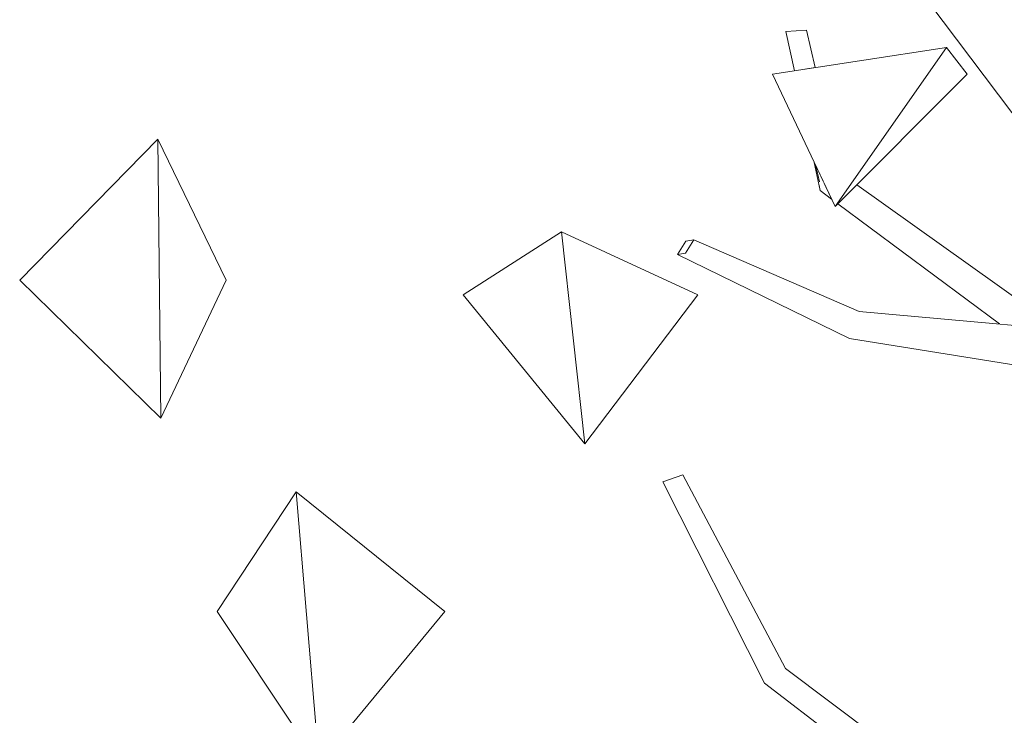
# Model space of a CAD drawing. Extents: x -289599 to -184549, y 66678 to 295474.
# Tile 252 of 256: x -264135 to -263944, y 71575 to 71710. Entities that reach past the tile are written whole.
import ezdxf

# ---------------------------------------------------------------- set-up
doc = ezdxf.new("R2010")
doc.units = 0
doc.header["$MEASUREMENT"] = 0
doc.linetypes.add('Wipeout_Contour', pattern=[1000, 0, -1000])
doc.layers.add('arch drzewa', color=8, linetype='Continuous')
doc.layers.add('arch drzewa_Nr_Pióra__4', color=8, linetype='Continuous', lineweight=9)

msp = doc.modelspace()

# ---------------------------------------------------------------- wipeouts: each hides what was drawn before it
at = {"color": 254, "linetype": 'Wipeout_Contour', "lineweight": 0, "ltscale": 962302.281858}
msp.add_wipeout([(-263977.17, 71674.04), (-263951.57, 71699.7), (-263955.57, 71704.89)], dxfattribs=at).dxf.layer = 'arch drzewa'
at = {"color": 254, "linetype": 'Wipeout_Contour', "lineweight": 0, "ltscale": 962691.15688}
msp.add_wipeout([(-264107.93, 71632.95), (-264095.22, 71659.74), (-264108.51, 71687.09)], dxfattribs=at).dxf.layer = 'arch drzewa'
at = {"color": 254, "linetype": 'Wipeout_Contour', "lineweight": 0, "ltscale": 962440.788917}
msp.add_wipeout([(-264025.68, 71627.96), (-264003.79, 71656.91), (-264030.22, 71669.11)], dxfattribs=at).dxf.layer = 'arch drzewa'
at = {"color": 254, "linetype": 'Wipeout_Contour', "lineweight": 0, "ltscale": 962588.641054}
msp.add_wipeout([(-264077.26, 71565.87), (-264097, 71595.48), (-264081.69, 71618.67)], dxfattribs=at).dxf.layer = 'arch drzewa'
at = {"color": 254, "linetype": 'Wipeout_Contour', "lineweight": 0, "ltscale": 1924411.111795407}
msp.add_wipeout([(-263986.8, 71584.39), (-263990.84, 71581.54), (-263966.17, 71564.59), (-263963.05, 71564.82), (-263963.58, 71562.81), (-263898.96, 71518.41)], dxfattribs=at).dxf.layer = 'arch drzewa'

# ---------------------------------------------------------------- next in the draw order: wipeouts: each hides what was drawn before it
at = {"color": 254, "linetype": 'Wipeout_Contour', "lineweight": 0, "ltscale": 962338.378067}
msp.add_wipeout([(-263977.17, 71674.04), (-263955.57, 71704.89), (-263989.31, 71699.7)], dxfattribs=at).dxf.layer = 'arch drzewa'
at = {"color": 254, "linetype": 'Wipeout_Contour', "lineweight": 0, "ltscale": 962730.893184}
msp.add_wipeout([(-264107.93, 71632.95), (-264108.51, 71687.09), (-264135.29, 71659.74)], dxfattribs=at).dxf.layer = 'arch drzewa'
at = {"color": 254, "linetype": 'Wipeout_Contour', "lineweight": 0, "ltscale": 962485.524946}
msp.add_wipeout([(-264025.68, 71627.96), (-264030.22, 71669.11), (-264049.32, 71656.91)], dxfattribs=at).dxf.layer = 'arch drzewa'
at = {"color": 254, "linetype": 'Wipeout_Contour', "lineweight": 0, "ltscale": 962355.619879}
msp.add_wipeout([(-263986.8, 71584.39), (-264006.72, 71621.98), (-264010.56, 71620.61)], dxfattribs=at).dxf.layer = 'arch drzewa'
at = {"color": 254, "linetype": 'Wipeout_Contour', "lineweight": 0, "ltscale": 962545.238639}
msp.add_wipeout([(-264077.26, 71565.87), (-264081.69, 71618.67), (-264052.83, 71595.48)], dxfattribs=at).dxf.layer = 'arch drzewa'
at = {"color": 254, "linetype": 'Wipeout_Contour', "lineweight": 0, "ltscale": 2245210.357882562}
msp.add_wipeout([(-263966.17, 71564.59), (-263990.84, 71581.54), (-263964.29, 71561.16), (-263966.51, 71564.4), (-263966.66, 71564.39), (-263966.82, 71564.54), (-263966.61, 71564.54)], dxfattribs=at).dxf.layer = 'arch drzewa'

# ---------------------------------------------------------------- next in the draw order: linework, layer by layer
at = {"layer": 'arch drzewa_Nr_Pióra__4', "linetype": 'Continuous'}
for p, q in [((-264135.29, 71659.74), (-264108.51, 71687.09)), ((-264095.22, 71659.74), (-264108.51, 71687.09)), ((-264108.51, 71687.09), (-264107.93, 71632.95)), ((-264049.32, 71656.91), (-264030.22, 71669.11)), ((-264030.22, 71669.11), (-264025.68, 71627.96)), ((-264107.93, 71632.95), (-264135.29, 71659.74)), ((-264107.93, 71632.95), (-264095.22, 71659.74)), ((-264025.68, 71627.96), (-264049.32, 71656.91)), ((-264097, 71595.48), (-264081.69, 71618.67)), ((-264081.69, 71618.67), (-264077.26, 71565.87)), ((-264052.83, 71595.48), (-264081.69, 71618.67)), ((-264077.26, 71565.87), (-264097, 71595.48)), ((-264077.26, 71565.87), (-264052.83, 71595.48))]:
    msp.add_line(p, q, dxfattribs=at)

# ---------------------------------------------------------------- next in the draw order: wipeouts: each hides what was drawn before it
at = {"color": 254, "linetype": 'Wipeout_Contour', "lineweight": 0, "ltscale": 962260.45808}
msp.add_wipeout([(-263939.07, 71687.12), (-263932.3, 71720.59), (-263959.03, 71713.58)], dxfattribs=at).dxf.layer = 'arch drzewa'
at = {"color": 254, "linetype": 'Wipeout_Contour', "lineweight": 0, "ltscale": 1283166.634893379}
msp.add_wipeout([(-263986.72, 71707.96), (-263983.9, 71700.53), (-263981.04, 71700.97), (-263982.71, 71708.25)], dxfattribs=at).dxf.layer = 'arch drzewa'
at = {"color": 254, "linetype": 'Wipeout_Contour', "lineweight": 0, "ltscale": 962344.374851}
msp.add_wipeout([(-263979.58, 71679.13), (-263980.21, 71678.82), (-263979.11, 71678.14)], dxfattribs=at).dxf.layer = 'arch drzewa'
at = {"color": 254, "linetype": 'Wipeout_Contour', "lineweight": 0, "ltscale": 1283011.472364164}
msp.add_wipeout([(-263975.39, 71675.83), (-263933.97, 71650.22), (-263933.67, 71650.19), (-263972.97, 71678.25)], dxfattribs=at).dxf.layer = 'arch drzewa'
at = {"color": 254, "linetype": 'Wipeout_Contour', "lineweight": 0, "ltscale": 962330.688919}
msp.add_wipeout([(-264010.56, 71620.61), (-263990.84, 71581.54), (-263986.8, 71584.39)], dxfattribs=at).dxf.layer = 'arch drzewa'

# ---------------------------------------------------------------- next in the draw order: linework, layer by layer
at = {"layer": 'arch drzewa_Nr_Pióra__4', "linetype": 'Continuous'}
for p, q in [((-263939.07, 71687.12), (-263959.03, 71713.58)), ((-263981.04, 71700.97), (-263982.71, 71708.25)), ((-263951.57, 71699.7), (-263955.57, 71704.89)), ((-264006.72, 71621.98), (-264010.56, 71620.61)), ((-263986.8, 71584.39), (-264006.72, 71621.98)), ((-263990.84, 71581.54), (-264010.56, 71620.61)), ((-263898.96, 71518.41), (-263986.8, 71584.39)), ((-263903.4, 71514.42), (-263990.84, 71581.54))]:
    msp.add_line(p, q, dxfattribs=at)

# ---------------------------------------------------------------- next in the draw order: wipeouts: each hides what was drawn before it
at = {"color": 254, "linetype": 'Wipeout_Contour', "lineweight": 0, "ltscale": 962378.429693}
msp.add_wipeout([(-263986.72, 71707.96), (-263985.02, 71700.36), (-263983.9, 71700.53)], dxfattribs=at).dxf.layer = 'arch drzewa'
at = {"color": 254, "linetype": 'Wipeout_Contour', "lineweight": 0, "ltscale": 962343.793161}
msp.add_wipeout([(-263979.11, 71678.14), (-263980.21, 71678.82), (-263979.04, 71677.98)], dxfattribs=at).dxf.layer = 'arch drzewa'
at = {"color": 254, "linetype": 'Wipeout_Contour', "lineweight": 0, "ltscale": 1283020.487437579}
msp.add_wipeout([(-263975.39, 71675.83), (-263975.65, 71675.57), (-263941, 71650.84), (-263933.97, 71650.22)], dxfattribs=at).dxf.layer = 'arch drzewa'

# ---------------------------------------------------------------- next in the draw order: linework, layer by layer
at = {"layer": 'arch drzewa_Nr_Pióra__4', "linetype": 'Continuous'}
for p, q in [((-263982.71, 71708.25), (-263986.72, 71707.96)), ((-263985.02, 71700.36), (-263986.72, 71707.96)), ((-263989.31, 71699.7), (-263955.57, 71704.89))]:
    msp.add_line(p, q, dxfattribs=at)

# ---------------------------------------------------------------- next in the draw order: wipeouts: each hides what was drawn before it
at = {"color": 254, "linetype": 'Wipeout_Contour', "lineweight": 0, "ltscale": 1283122.850133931}
msp.add_wipeout([(-263979.04, 71677.98), (-263980.21, 71678.82), (-263980.1, 71677.15), (-263977.96, 71675.69)], dxfattribs=at).dxf.layer = 'arch drzewa'
at = {"color": 254, "linetype": 'Wipeout_Contour', "lineweight": 0, "ltscale": 1283028.782196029}
msp.add_wipeout([(-263975.65, 71675.57), (-263976.51, 71674.71), (-263941.37, 71650.88), (-263941, 71650.84)], dxfattribs=at).dxf.layer = 'arch drzewa'

# ---------------------------------------------------------------- next in the draw order: wipeouts: each hides what was drawn before it
at = {"color": 254, "linetype": 'Wipeout_Contour', "lineweight": 0, "ltscale": 962346.861377}
msp.add_wipeout([(-263980.91, 71681.94), (-263980.21, 71678.82), (-263979.58, 71679.13)], dxfattribs=at).dxf.layer = 'arch drzewa'
at = {"color": 254, "linetype": 'Wipeout_Contour', "lineweight": 0, "ltscale": 962339.79141}
msp.add_wipeout([(-263980.1, 71677.15), (-263977.85, 71675.47), (-263977.96, 71675.69)], dxfattribs=at).dxf.layer = 'arch drzewa'
at = {"color": 254, "linetype": 'Wipeout_Contour', "lineweight": 0, "ltscale": 1283033.672260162}
msp.add_wipeout([(-263976.64, 71674.57), (-263945.33, 71651.23), (-263941.37, 71650.88), (-263976.51, 71674.71)], dxfattribs=at).dxf.layer = 'arch drzewa'

# ---------------------------------------------------------------- next in the draw order: linework, layer by layer
at = {"layer": 'arch drzewa_Nr_Pióra__4', "linetype": 'Continuous'}
for p, q in [((-263955.57, 71704.89), (-263977.17, 71674.04)), ((-263977.17, 71674.04), (-263951.57, 71699.7))]:
    msp.add_line(p, q, dxfattribs=at)

# ---------------------------------------------------------------- next in the draw order: wipeouts: each hides what was drawn before it
at = {"color": 254, "linetype": 'Wipeout_Contour', "lineweight": 0, "ltscale": 1283131.090907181}
msp.add_wipeout([(-263981.22, 71682.59), (-263980.1, 71677.15), (-263980.21, 71678.82), (-263980.91, 71681.94)], dxfattribs=at).dxf.layer = 'arch drzewa'
at = {"color": 254, "linetype": 'Wipeout_Contour', "lineweight": 0, "ltscale": 962264.055983}
msp.add_wipeout([(-263932.4, 71650.08), (-263972.51, 71653.64), (-263972.88, 71649.67)], dxfattribs=at).dxf.layer = 'arch drzewa'

# ---------------------------------------------------------------- next in the draw order: linework, layer by layer
at = {"layer": 'arch drzewa_Nr_Pióra__4', "linetype": 'Continuous'}
for p, q in [((-263977.17, 71674.04), (-263989.31, 71699.7)), ((-263980.1, 71677.15), (-263981.22, 71682.59)), ((-263980.21, 71678.82), (-263980.91, 71681.94)), ((-263977.85, 71675.47), (-263980.1, 71677.15))]:
    msp.add_line(p, q, dxfattribs=at)

# ---------------------------------------------------------------- next in the draw order: wipeouts: each hides what was drawn before it
at = {"color": 254, "linetype": 'Wipeout_Contour', "lineweight": 0, "ltscale": 962374.594746}
msp.add_wipeout([(-263972.51, 71653.64), (-264004.59, 71667.54), (-264006.2, 71664.98)], dxfattribs=at).dxf.layer = 'arch drzewa'
at = {"color": 254, "linetype": 'Wipeout_Contour', "lineweight": 0, "ltscale": 2565871.724709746}
msp.add_wipeout([(-263932.4, 71650.08), (-263972.88, 71649.67), (-263932.55, 71644.82), (-263932.52, 71645.67), (-263934.78, 71646.45), (-263934.85, 71646.46), (-263934.72, 71646.44), (-263932.5, 71646.54)], dxfattribs=at).dxf.layer = 'arch drzewa'

# ---------------------------------------------------------------- next in the draw order: wipeouts: each hides what was drawn before it
at = {"color": 254, "linetype": 'Wipeout_Contour', "lineweight": 0, "ltscale": 962263.63647}
msp.add_wipeout([(-263932.55, 71644.82), (-263972.88, 71649.67), (-263974.41, 71648.4)], dxfattribs=at).dxf.layer = 'arch drzewa'

# ---------------------------------------------------------------- next in the draw order: wipeouts: each hides what was drawn before it
at = {"color": 254, "linetype": 'Wipeout_Contour', "lineweight": 0, "ltscale": 962340.23289}
msp.add_wipeout([(-264006.2, 71664.98), (-263972.88, 71649.67), (-263972.51, 71653.64)], dxfattribs=at).dxf.layer = 'arch drzewa'
at = {"color": 254, "linetype": 'Wipeout_Contour', "lineweight": 0, "ltscale": 962225.653463}
msp.add_wipeout([(-263974.41, 71648.4), (-263934.8, 71642.04), (-263932.55, 71644.82)], dxfattribs=at).dxf.layer = 'arch drzewa'

# ---------------------------------------------------------------- next in the draw order: wipeouts: each hides what was drawn before it
at = {"color": 254, "linetype": 'Wipeout_Contour', "lineweight": 0, "ltscale": 962376.387968}
msp.add_wipeout([(-263972.88, 71649.67), (-264006.2, 71664.98), (-264007.75, 71664.74)], dxfattribs=at).dxf.layer = 'arch drzewa'

# ---------------------------------------------------------------- next in the draw order: wipeouts: each hides what was drawn before it
at = {"color": 254, "linetype": 'Wipeout_Contour', "lineweight": 0, "ltscale": 962342.155501}
msp.add_wipeout([(-264007.75, 71664.74), (-263974.41, 71648.4), (-263972.88, 71649.67)], dxfattribs=at).dxf.layer = 'arch drzewa'

# ---------------------------------------------------------------- next in the draw order: linework, layer by layer
at = {"layer": 'arch drzewa_Nr_Pióra__4', "linetype": 'Continuous'}
for p, q in [((-263933.67, 71650.19), (-263972.97, 71678.25)), ((-263945.33, 71651.23), (-263976.64, 71674.57)), ((-264025.68, 71627.96), (-264003.79, 71656.91)), ((-263932.4, 71650.08), (-263972.51, 71653.64)), ((-263934.8, 71642.04), (-263974.41, 71648.4))]:
    msp.add_line(p, q, dxfattribs=at)

# ---------------------------------------------------------------- next in the draw order: wipeouts: each hides what was drawn before it
at = {"color": 254, "linetype": 'Wipeout_Contour', "lineweight": 0, "ltscale": 1283216.141481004}
msp.add_wipeout([(-264007.75, 71664.74), (-264006.2, 71664.98), (-264004.59, 71667.54), (-264006.14, 71667.3)], dxfattribs=at).dxf.layer = 'arch drzewa'

# ---------------------------------------------------------------- next in the draw order: linework, layer by layer
at = {"layer": 'arch drzewa_Nr_Pióra__4', "linetype": 'Continuous'}
for p, q in [((-264003.79, 71656.91), (-264030.22, 71669.11)), ((-264007.75, 71664.74), (-264006.14, 71667.3)), ((-264004.59, 71667.54), (-264006.2, 71664.98)), ((-264006.14, 71667.3), (-264004.59, 71667.54)), ((-263972.51, 71653.64), (-264004.59, 71667.54)), ((-264006.2, 71664.98), (-264007.75, 71664.74)), ((-263974.41, 71648.4), (-264007.75, 71664.74))]:
    msp.add_line(p, q, dxfattribs=at)

doc.saveas('drawing.dxf')
